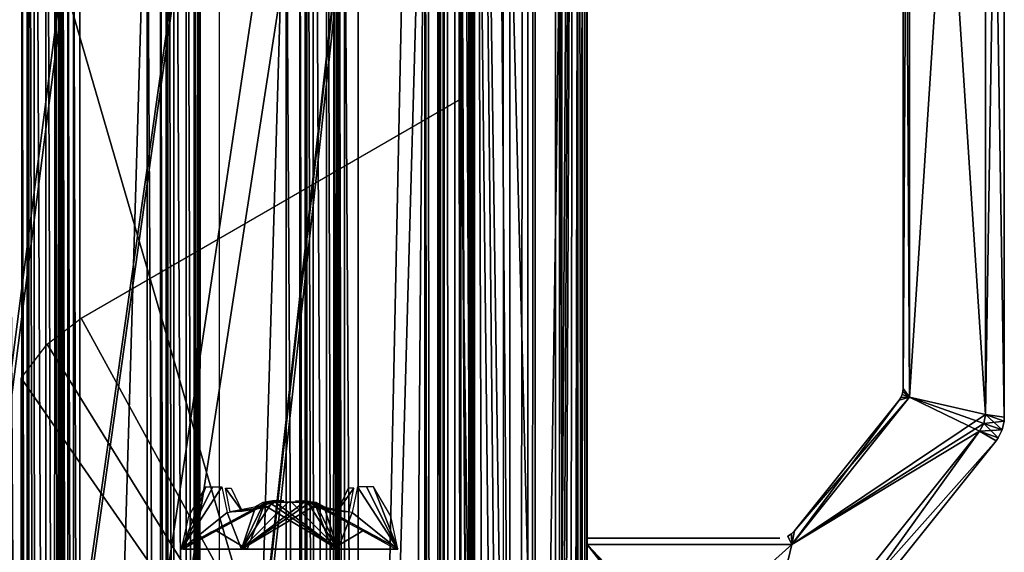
# Model space of a CAD drawing. Header units: millimetres. Extents: x -98 to 98, y -500 to 506.
# Tile 65 of 106: x 20 to 98, y 144 to 186. Entities that reach past the tile are written whole.
import ezdxf

# ---------------------------------------------------------------- set-up
doc = ezdxf.new("R2010")
doc.units = ezdxf.units.MM
doc.header["$LTSCALE"] = 65.185185
for name, color, linetype in [('10', 7, 'CONTINUOUS'), ('1015', 7, 'CONTINUOUS'), ('1016', 7, 'CONTINUOUS'), ('1017', 7, 'CONTINUOUS'), ('1049', 7, 'CONTINUOUS'), ('1058', 7, 'CONTINUOUS'), ('1059', 7, 'CONTINUOUS'), ('1060', 7, 'CONTINUOUS'), ('1061', 7, 'CONTINUOUS'), ('1062', 7, 'CONTINUOUS'), ('1147', 7, 'CONTINUOUS'), ('1148', 7, 'CONTINUOUS'), ('1150', 7, 'CONTINUOUS'), ('1151', 7, 'CONTINUOUS'), ('1219', 7, 'CONTINUOUS'), ('1604', 7, 'CONTINUOUS'), ('1605', 7, 'CONTINUOUS'), ('1606', 7, 'CONTINUOUS'), ('1607', 7, 'CONTINUOUS'), ('1608', 7, 'CONTINUOUS'), ('1609', 7, 'CONTINUOUS'), ('1610', 7, 'CONTINUOUS'), ('1611', 7, 'CONTINUOUS'), ('1612', 7, 'CONTINUOUS'), ('1670', 7, 'CONTINUOUS'), ('196', 7, 'CONTINUOUS'), ('197', 7, 'CONTINUOUS'), ('198', 7, 'CONTINUOUS'), ('199', 7, 'CONTINUOUS'), ('2', 7, 'CONTINUOUS'), ('27', 7, 'CONTINUOUS'), ('32', 7, 'CONTINUOUS'), ('452', 7, 'CONTINUOUS'), ('455', 7, 'CONTINUOUS'), ('456', 7, 'CONTINUOUS'), ('463', 7, 'CONTINUOUS'), ('5', 7, 'CONTINUOUS'), ('658', 7, 'CONTINUOUS'), ('659', 7, 'CONTINUOUS'), ('661', 7, 'CONTINUOUS'), ('664', 7, 'CONTINUOUS'), ('665', 7, 'CONTINUOUS'), ('668', 7, 'CONTINUOUS'), ('670', 7, 'CONTINUOUS'), ('671', 7, 'CONTINUOUS'), ('675', 7, 'CONTINUOUS'), ('676', 7, 'CONTINUOUS'), ('681', 7, 'CONTINUOUS'), ('682', 7, 'CONTINUOUS'), ('683', 7, 'CONTINUOUS'), ('684', 7, 'CONTINUOUS'), ('689', 7, 'CONTINUOUS'), ('695', 7, 'CONTINUOUS'), ('696', 7, 'CONTINUOUS'), ('700', 7, 'CONTINUOUS'), ('758', 7, 'CONTINUOUS'), ('761', 7, 'CONTINUOUS'), ('766', 7, 'CONTINUOUS'), ('767', 7, 'CONTINUOUS'), ('768', 7, 'CONTINUOUS'), ('773', 7, 'CONTINUOUS'), ('774', 7, 'CONTINUOUS'), ('775', 7, 'CONTINUOUS'), ('868', 7, 'CONTINUOUS'), ('869', 7, 'CONTINUOUS'), ('870', 7, 'CONTINUOUS'), ('892', 7, 'CONTINUOUS'), ('893', 7, 'CONTINUOUS'), ('9', 7, 'CONTINUOUS')]:
    doc.layers.add(name, color=color, linetype=linetype)

msp = doc.modelspace()

# ---------------------------------------------------------------- linework, layer by layer
at = {"layer": '10', "color": 7, "linetype": 'CONTINUOUS'}
for points in [[(55.094, 434.525, -73), (18.5, 484.5, -73), (-62.5, -484.5, -73), (55.094, 434.525, -73)], [(55.094, 349.535, -73), (55.094, 434.525, -73), (-62.5, -484.5, -73), (55.094, 349.535, -73)], [(62.5, 346.145, -73), (55.094, 349.535, -73), (-62.5, -484.5, -73), (62.5, 346.145, -73)], [(28.241, 37.691, -73), (62.5, 346.145, -73), (-62.5, -484.5, -73), (28.241, 37.691, -73)], [(28.389, 38.249, -73), (62.5, 346.145, -73), (28.241, 37.691, -73), (28.389, 38.249, -73)], [(28.798, 38.621, -73), (62.5, 346.145, -73), (28.389, 38.249, -73), (28.798, 38.621, -73)], [(62.5, 55.285, -73), (62.5, 346.145, -73), (28.798, 38.621, -73), (62.5, 55.285, -73)]]:
    msp.add_3dface(points, dxfattribs=at)
at = {"layer": '1015', "color": 7, "linetype": 'CONTINUOUS'}
for points in [[(52.158, 212.092, -151.005), (46.884, 23.569, -151.005), (50.741, 20.15, -151.005), (52.158, 212.092, -151.005)], [(46.884, 23.569, -151.005), (52.158, 212.092, -151.005), (50.741, 207.25, -151.005), (46.884, 23.569, -151.005)], [(52.158, 15.308, -151.005), (52.158, 212.092, -151.005), (50.741, 20.15, -151.005), (52.158, 15.308, -151.005)], [(46.884, 203.831, -151.005), (46.884, 23.569, -151.005), (50.741, 207.25, -151.005), (46.884, 203.831, -151.005)]]:
    msp.add_3dface(points, dxfattribs=at)
at = {"layer": '1016', "color": 7, "linetype": 'CONTINUOUS'}
for points in [[(41.2, 202.935, -151.005), (35.886, 202.935, -151.005), (35.892, 24.465, -151.005), (41.2, 202.935, -151.005)], [(41.2, 202.935, -151.005), (35.892, 24.465, -151.005), (41.196, 24.465, -151.005), (41.2, 202.935, -151.005)]]:
    msp.add_3dface(points, dxfattribs=at)
at = {"layer": '1017', "color": 7, "linetype": 'CONTINUOUS'}
for points in [[(24.87, 202.935, -151.005), (24.888, 24.465, -151.005), (30.199, 202.935, -151.005), (24.87, 202.935, -151.005)], [(30.199, 202.935, -151.005), (24.888, 24.465, -151.005), (30.195, 24.465, -151.005), (30.199, 202.935, -151.005)]]:
    msp.add_3dface(points, dxfattribs=at)
at = {"layer": '1049', "color": 7, "linetype": 'CONTINUOUS'}
for points in [[(53.177, -479.8, -150.57), (53.179, 479.7, -150.568), (52.178, 413.7, -151.004), (53.177, -479.8, -150.57)], [(53.177, -479.8, -150.57), (53.621, -479.8, -149.51), (53.179, 479.7, -150.568), (53.177, -479.8, -150.57)], [(53.621, -479.8, -149.51), (53.621, 479.7, -149.51), (53.179, 479.7, -150.568), (53.621, -479.8, -149.51)], [(52.178, 413.7, -151.004), (52.178, 213.7, -151.004), (53.177, -479.8, -150.57), (52.178, 413.7, -151.004)], [(52.158, 212.092, -151.005), (52.178, 13.7, -151.004), (52.178, 213.7, -151.004), (52.158, 212.092, -151.005)], [(52.178, 13.7, -151.004), (53.177, -479.8, -150.57), (52.178, 213.7, -151.004), (52.178, 13.7, -151.004)], [(52.158, 15.308, -151.005), (52.178, 13.7, -151.004), (52.158, 212.092, -151.005), (52.158, 15.308, -151.005)]]:
    msp.add_3dface(points, dxfattribs=at)
at = {"layer": '1058', "color": 7, "linetype": 'CONTINUOUS'}
for points in [[(45.384, 203.272, -149.51), (45.821, 23.996, -150.56), (45.816, 203.403, -150.555), (45.384, 203.272, -149.51)], [(45.816, 203.403, -150.555), (46.884, 23.569, -151.005), (46.884, 203.831, -151.005), (45.816, 203.403, -150.555)], [(45.821, 23.996, -150.56), (46.884, 23.569, -151.005), (45.816, 203.403, -150.555), (45.821, 23.996, -150.56)], [(45.384, 203.272, -149.51), (45.384, 24.128, -149.51), (45.821, 23.996, -150.56), (45.384, 203.272, -149.51)]]:
    msp.add_3dface(points, dxfattribs=at)
at = {"layer": '1059', "color": 7, "linetype": 'CONTINUOUS'}
for points in [[(41.2, 202.935, -151.005), (41.196, 24.465, -151.005), (42.256, 24.465, -150.567), (41.2, 202.935, -151.005)], [(42.258, 202.935, -150.565), (41.2, 202.935, -151.005), (42.256, 24.465, -150.567), (42.258, 202.935, -150.565)], [(42.7, 24.465, -149.508), (42.258, 202.935, -150.565), (42.256, 24.465, -150.567), (42.7, 24.465, -149.508)], [(42.7, 24.465, -149.508), (42.7, 202.935, -149.508), (42.258, 202.935, -150.565), (42.7, 24.465, -149.508)]]:
    msp.add_3dface(points, dxfattribs=at)
at = {"layer": '1060', "color": 7, "linetype": 'CONTINUOUS'}
for points in [[(31.255, 24.465, -150.567), (30.199, 202.935, -151.005), (30.195, 24.465, -151.005), (31.255, 24.465, -150.567)], [(31.257, 202.935, -150.565), (30.199, 202.935, -151.005), (31.255, 24.465, -150.567), (31.257, 202.935, -150.565)], [(31.699, 24.465, -149.508), (31.257, 202.935, -150.565), (31.255, 24.465, -150.567), (31.699, 24.465, -149.508)], [(31.699, 24.465, -149.508), (31.699, 202.935, -149.508), (31.257, 202.935, -150.565), (31.699, 24.465, -149.508)]]:
    msp.add_3dface(points, dxfattribs=at)
at = {"layer": '1061', "color": 7, "linetype": 'CONTINUOUS'}
for points in [[(19.197, 204.223, -151.005), (19.197, 23.177, -151.005), (20.274, 23.722, -150.547), (19.197, 204.223, -151.005)], [(19.197, 204.223, -151.005), (20.274, 23.722, -150.547), (20.265, 203.682, -150.556), (19.197, 204.223, -151.005)], [(20.697, 23.89, -149.508), (20.697, 203.51, -149.508), (20.265, 203.682, -150.556), (20.697, 23.89, -149.508)], [(20.274, 23.722, -150.547), (20.697, 23.89, -149.508), (20.265, 203.682, -150.556), (20.274, 23.722, -150.547)]]:
    msp.add_3dface(points, dxfattribs=at)
at = {"layer": '1062', "color": 7, "linetype": 'CONTINUOUS'}
for points in [[(23.388, 202.95, -149.51), (23.388, 24.45, -149.51), (23.526, 24.457, -150.131), (23.388, 202.95, -149.51)], [(23.388, 202.95, -149.51), (23.526, 24.457, -150.131), (23.526, 202.943, -150.131), (23.388, 202.95, -149.51)], [(23.526, 24.457, -150.131), (23.909, 24.465, -150.644), (23.526, 202.943, -150.131), (23.526, 24.457, -150.131)], [(23.526, 202.943, -150.131), (23.909, 24.465, -150.644), (23.909, 202.935, -150.641), (23.526, 202.943, -150.131)], [(23.909, 202.935, -150.641), (23.909, 24.465, -150.644), (24.376, 24.465, -150.915), (23.909, 202.935, -150.641)], [(24.357, 202.935, -150.907), (23.909, 202.935, -150.641), (24.376, 24.465, -150.915), (24.357, 202.935, -150.907)], [(24.87, 202.935, -151.005), (24.357, 202.935, -150.907), (24.888, 24.465, -151.005), (24.87, 202.935, -151.005)], [(24.888, 24.465, -151.005), (24.357, 202.935, -150.907), (24.376, 24.465, -150.915), (24.888, 24.465, -151.005)]]:
    msp.add_3dface(points, dxfattribs=at)
at = {"layer": '1147', "color": 7, "linetype": 'CONTINUOUS'}
for points in [[(64.809, -476.8, -142.397), (64.809, 476.7, -142.397), (62.809, -476.8, -142.397), (64.809, -476.8, -142.397)], [(62.809, -476.8, -142.397), (64.809, 476.7, -142.397), (62.809, 476.7, -142.397), (62.809, -476.8, -142.397)]]:
    msp.add_3dface(points, dxfattribs=at)
at = {"layer": '1148', "color": 7, "linetype": 'CONTINUOUS'}
for points in [[(64.809, 476.7, -142.397), (64.809, -476.8, -142.397), (64.809, 479.7, -202.57), (64.809, 476.7, -142.397)], [(64.809, -476.8, -142.397), (64.809, -478.921, -143.276), (64.809, 479.7, -202.57), (64.809, -476.8, -142.397)], [(64.809, -479.8, -145.397), (64.809, -479.8, -202.57), (64.809, 479.7, -202.57), (64.809, -479.8, -145.397)], [(64.809, -478.921, -143.276), (64.809, -479.8, -145.397), (64.809, 479.7, -202.57), (64.809, -478.921, -143.276)]]:
    msp.add_3dface(points, dxfattribs=at)
at = {"layer": '1150', "color": 7, "linetype": 'CONTINUOUS'}
for points in [[(62.809, 479.7, -204.57), (64.223, 479.7, -203.984), (62.809, -479.8, -204.57), (62.809, 479.7, -204.57)], [(62.809, -479.8, -204.57), (64.223, 479.7, -203.984), (64.223, -479.8, -203.984), (62.809, -479.8, -204.57)], [(64.809, 479.7, -202.57), (64.809, -479.8, -202.57), (64.223, -479.8, -203.984), (64.809, 479.7, -202.57)], [(64.223, 479.7, -203.984), (64.809, 479.7, -202.57), (64.223, -479.8, -203.984), (64.223, 479.7, -203.984)]]:
    msp.add_3dface(points, dxfattribs=at)
at = {"layer": '1151', "color": 7, "linetype": 'CONTINUOUS'}
for points in [[(-58.35, -495.8, -334.63), (-58.35, 498.1, -334.63), (58.35, -495.8, -334.63), (-58.35, -495.8, -334.63)], [(58.35, -495.8, -334.63), (-58.35, 498.1, -334.63), (53.75, 484, -334.63), (58.35, -495.8, -334.63)], [(58.35, 484, -334.63), (58.35, -495.8, -334.63), (53.75, 484, -334.63), (58.35, 484, -334.63)]]:
    msp.add_3dface(points, dxfattribs=at)
at = {"layer": '1219', "color": 7, "linetype": 'CONTINUOUS'}
for points in [[(57, 342, -2), (62.5, -342, -2), (55.586, 341.414, -2), (57, 342, -2)], [(62.5, 342, -2), (62.5, -342, -2), (57, 342, -2), (62.5, 342, -2)], [(62.5, -342, -2), (55, 340, -2), (55.586, 341.414, -2), (62.5, -342, -2)], [(55, 179.618, -2), (55, 340, -2), (62.5, -342, -2), (55, 179.618, -2)], [(24.966, 162.278, -2), (55, 179.618, -2), (55, 107.45, -2), (24.966, 162.278, -2)], [(55, 107.45, -2), (55, 179.618, -2), (62.5, -342, -2), (55, 107.45, -2)], [(22.28, 160.217, -2), (24.966, 162.278, -2), (55, 107.45, -2), (22.28, 160.217, -2)], [(20.216, 157.534, -2), (22.28, 160.217, -2), (55, 107.45, -2), (20.216, 157.534, -2)], [(20.216, 129.534, -2), (20.216, 157.534, -2), (55, 107.45, -2), (20.216, 129.534, -2)]]:
    msp.add_3dface(points, dxfattribs=at)
at = {"layer": '1604', "linetype": 'CONTINUOUS'}
for points in [[(36.11, 148.954, -6.784), (36.517, 146.906, -8.715), (32.917, 144.007, -4.761), (36.11, 148.954, -6.784)], [(35.389, 148.954, -5.826), (36.11, 148.954, -6.784), (32.917, 144.007, -4.761), (35.389, 148.954, -5.826)], [(34.837, 148.954, -4.761), (35.389, 148.954, -5.826), (32.917, 144.007, -4.761), (34.837, 148.954, -4.761)], [(33.478, 146.617, -4.76), (34.837, 148.954, -4.761), (32.917, 144.007, -4.761), (33.478, 146.617, -4.76)], [(36.517, 146.906, -8.715), (38.732, 147.267, -9.718), (37.665, 144.007, -10.143), (36.517, 146.906, -8.715)], [(42.619, 147.727, -9.88), (43.043, 147.678, -9.833), (37.665, 144.007, -10.143), (42.619, 147.727, -9.88)], [(41.342, 147.727, -9.962), (42.619, 147.727, -9.88), (37.665, 144.007, -10.143), (41.342, 147.727, -9.962)], [(40.069, 147.727, -9.839), (41.342, 147.727, -9.962), (37.665, 144.007, -10.143), (40.069, 147.727, -9.839)], [(39.391, 147.615, -9.747), (40.069, 147.727, -9.839), (37.665, 144.007, -10.143), (39.391, 147.615, -9.747)], [(43.043, 147.678, -9.833), (43.497, 147.504, -9.818), (37.665, 144.007, -10.143), (43.043, 147.678, -9.833)], [(38.732, 147.267, -9.718), (39.391, 147.615, -9.747), (37.665, 144.007, -10.143), (38.732, 147.267, -9.718)], [(37.665, 144.007, -10.143), (43.497, 147.504, -9.818), (44.84, 144.007, -10.332), (37.665, 144.007, -10.143)], [(43.497, 147.504, -9.818), (47.261, 145.461, -8.614), (44.84, 144.007, -10.332), (43.497, 147.504, -9.818)], [(32.917, 144.007, -4.761), (36.517, 146.906, -8.715), (37.665, 144.007, -10.143), (32.917, 144.007, -4.761)], [(47.261, 145.461, -8.614), (49.902, 144.014, -5.111), (44.84, 144.007, -10.332), (47.261, 145.461, -8.614)]]:
    msp.add_3dface(points, dxfattribs=at)
at = {"layer": '1605', "linetype": 'CONTINUOUS'}
for points in [[(39.392, 147.591, 5.645), (35.777, 145.629, 0.64), (35.731, 145.604, 4.481), (39.392, 147.591, 5.645)], [(36.136, 145.824, 1.009), (35.777, 145.629, 0.64), (39.392, 147.591, 5.645), (36.136, 145.824, 1.009)], [(37.493, 146.56, 2.658), (36.136, 145.824, 1.009), (39.392, 147.591, 5.645), (37.493, 146.56, 2.658)], [(39.392, 147.591, 3.761), (37.493, 146.56, 2.658), (39.392, 147.591, 5.645), (39.392, 147.591, 3.761)], [(33.21, 144.236, 1.242), (35.731, 145.604, 4.481), (33.619, 144.457, 1.189), (33.21, 144.236, 1.242)], [(33.619, 144.457, 1.189), (35.731, 145.604, 4.481), (33.935, 144.629, 0.929), (33.619, 144.457, 1.189)], [(33.935, 144.629, 0.929), (35.731, 145.604, 4.481), (34.292, 144.823, 0.613), (33.935, 144.629, 0.929)], [(34.292, 144.823, 0.613), (35.731, 145.604, 4.481), (34.756, 145.075, 0.5), (34.292, 144.823, 0.613)], [(35.731, 145.604, 4.481), (35.265, 145.351, 0.5), (34.756, 145.075, 0.5), (35.731, 145.604, 4.481)], [(35.777, 145.629, 0.64), (35.265, 145.351, 0.5), (35.731, 145.604, 4.481), (35.777, 145.629, 0.64)]]:
    msp.add_3dface(points, dxfattribs=at)
at = {"layer": '1606', "linetype": 'CONTINUOUS'}
for points in [[(39.392, 147.591, 3.761), (39.392, 147.591, 5.645), (39.859, 147.774, 5.657), (39.392, 147.591, 3.761)], [(39.392, 147.591, 3.761), (39.859, 147.774, 5.657), (39.856, 147.773, 3.907), (39.392, 147.591, 3.761)], [(39.859, 147.774, 5.657), (40.347, 147.834, 5.705), (39.856, 147.773, 3.907), (39.859, 147.774, 5.657)], [(39.856, 147.773, 3.907), (40.347, 147.834, 5.705), (40.347, 147.834, 4.02), (39.856, 147.773, 3.907)]]:
    msp.add_3dface(points, dxfattribs=at)
at = {"layer": '1607', "linetype": 'CONTINUOUS'}
for points in [[(46.804, 145.824, -5.009), (47.163, 145.629, -4.64), (43.548, 147.591, -9.645), (46.804, 145.824, -5.009)], [(43.548, 147.591, -9.645), (47.163, 145.629, -4.64), (47.209, 145.604, -8.481), (43.548, 147.591, -9.645)], [(45.447, 146.56, -6.658), (46.804, 145.824, -5.009), (43.548, 147.591, -9.645), (45.447, 146.56, -6.658)], [(43.548, 147.591, -7.761), (45.447, 146.56, -6.658), (43.548, 147.591, -9.645), (43.548, 147.591, -7.761)], [(47.163, 145.629, -4.64), (47.675, 145.351, -4.5), (47.209, 145.604, -8.481), (47.163, 145.629, -4.64)], [(47.209, 145.604, -8.481), (47.675, 145.351, -4.5), (48.184, 145.075, -4.5), (47.209, 145.604, -8.481)], [(49.73, 144.236, -5.242), (47.209, 145.604, -8.481), (49.321, 144.457, -5.189), (49.73, 144.236, -5.242)], [(49.321, 144.457, -5.189), (47.209, 145.604, -8.481), (49.005, 144.629, -4.929), (49.321, 144.457, -5.189)], [(49.005, 144.629, -4.929), (47.209, 145.604, -8.481), (48.648, 144.823, -4.613), (49.005, 144.629, -4.929)], [(48.648, 144.823, -4.613), (47.209, 145.604, -8.481), (48.184, 145.075, -4.5), (48.648, 144.823, -4.613)]]:
    msp.add_3dface(points, dxfattribs=at)
at = {"layer": '1608', "linetype": 'CONTINUOUS'}
for points in [[(43.081, 147.774, -9.657), (42.593, 147.834, -9.705), (43.084, 147.773, -7.907), (43.081, 147.774, -9.657)], [(43.084, 147.773, -7.907), (42.593, 147.834, -9.705), (42.593, 147.834, -8.02), (43.084, 147.773, -7.907)], [(43.548, 147.591, -7.761), (43.548, 147.591, -9.645), (43.081, 147.774, -9.657), (43.548, 147.591, -7.761)], [(43.548, 147.591, -7.761), (43.081, 147.774, -9.657), (43.084, 147.773, -7.907), (43.548, 147.591, -7.761)]]:
    msp.add_3dface(points, dxfattribs=at)
at = {"layer": '1609', "linetype": 'CONTINUOUS'}
for points in [[(46.182, 146.979, 4.665), (46.538, 148.834, 2.778), (45.238, 147.023, 2.826), (46.182, 146.979, 4.665)], [(45.238, 147.023, 2.826), (46.538, 148.834, 2.778), (46.096, 148.834, 2.013), (45.238, 147.023, 2.826)], [(44.261, 147.334, 5.481), (46.182, 146.979, 4.665), (43.314, 147.334, 3.84), (44.261, 147.334, 5.481)], [(43.314, 147.334, 3.84), (46.182, 146.979, 4.665), (45.238, 147.023, 2.826), (43.314, 147.334, 3.84)]]:
    msp.add_3dface(points, dxfattribs=at)
at = {"layer": '1610', "linetype": 'CONTINUOUS'}
for points in [[(42.84, 147.834, 5.665), (43.599, 147.699, 5.536), (41.94, 147.834, 4.106), (42.84, 147.834, 5.665)], [(41.94, 147.834, 4.106), (43.599, 147.699, 5.536), (42.696, 147.704, 4), (41.94, 147.834, 4.106)], [(44.261, 147.334, 5.481), (43.314, 147.334, 3.84), (42.696, 147.704, 4), (44.261, 147.334, 5.481)], [(43.599, 147.699, 5.536), (44.261, 147.334, 5.481), (42.696, 147.704, 4), (43.599, 147.699, 5.536)]]:
    msp.add_3dface(points, dxfattribs=at)
at = {"layer": '1611', "linetype": 'CONTINUOUS'}
for points in [[(36.758, 146.979, -8.665), (36.402, 148.834, -6.778), (37.702, 147.024, -6.825), (36.758, 146.979, -8.665)], [(37.702, 147.024, -6.825), (36.402, 148.834, -6.778), (36.844, 148.834, -6.013), (37.702, 147.024, -6.825)], [(38.679, 147.334, -9.481), (36.758, 146.979, -8.665), (39.626, 147.334, -7.84), (38.679, 147.334, -9.481)], [(39.626, 147.334, -7.84), (36.758, 146.979, -8.665), (37.702, 147.024, -6.825), (39.626, 147.334, -7.84)]]:
    msp.add_3dface(points, dxfattribs=at)
at = {"layer": '1612', "linetype": 'CONTINUOUS'}
for points in [[(38.679, 147.334, -9.481), (39.626, 147.334, -7.84), (40.244, 147.704, -8), (38.679, 147.334, -9.481)], [(39.341, 147.699, -9.536), (38.679, 147.334, -9.481), (40.244, 147.704, -8), (39.341, 147.699, -9.536)], [(40.1, 147.834, -9.665), (39.341, 147.699, -9.536), (41, 147.834, -8.106), (40.1, 147.834, -9.665)], [(41, 147.834, -8.106), (39.341, 147.699, -9.536), (40.244, 147.704, -8), (41, 147.834, -8.106)]]:
    msp.add_3dface(points, dxfattribs=at)
at = {"layer": '1670', "color": 7, "linetype": 'CONTINUOUS'}
for points in [[(80.234, 144.9, -28.5), (80.234, 144.9, -44.5), (65, 144.9, -28.5), (80.234, 144.9, -28.5)], [(65, 144.9, -28.5), (80.234, 144.9, -44.5), (65, 144.9, -44.5), (65, 144.9, -28.5)]]:
    msp.add_3dface(points, dxfattribs=at)
at = {"layer": '196', "color": 7, "linetype": 'CONTINUOUS'}
for points in [[(60.892, 483.7, -335.13), (60.892, -479.8, -205.07), (60.892, -479.8, -239.06), (60.892, 483.7, -335.13)], [(60.892, -483.8, -239.06), (60.892, 483.7, -335.13), (60.892, -479.8, -239.06), (60.892, -483.8, -239.06)], [(60.892, -483.8, -335.13), (60.892, 483.7, -335.13), (60.892, -483.8, -239.06), (60.892, -483.8, -335.13)], [(60.892, 479.7, -239.06), (60.892, -479.8, -205.07), (60.892, 483.7, -335.13), (60.892, 479.7, -239.06)], [(60.892, 479.7, -205.07), (60.892, -479.8, -205.07), (60.892, 479.7, -239.06), (60.892, 479.7, -205.07)]]:
    msp.add_3dface(points, dxfattribs=at)
at = {"layer": '197', "color": 7, "linetype": 'CONTINUOUS'}
for points in [[(53.978, 483.114, -337.13), (58.892, -483.8, -337.13), (53.392, 481.7, -337.13), (53.978, 483.114, -337.13)], [(55.392, 483.7, -337.13), (58.892, -483.8, -337.13), (53.978, 483.114, -337.13), (55.392, 483.7, -337.13)], [(58.892, 483.7, -337.13), (58.892, -483.8, -337.13), (55.392, 483.7, -337.13), (58.892, 483.7, -337.13)], [(58.892, -483.8, -337.13), (53.392, -481.8, -337.13), (53.392, 481.7, -337.13), (58.892, -483.8, -337.13)]]:
    msp.add_3dface(points, dxfattribs=at)
at = {"layer": '198', "color": 7, "linetype": 'CONTINUOUS'}
for points in [[(53.392, -481.8, -337.13), (53.392, -481.8, -335.13), (53.392, 481.7, -335.13), (53.392, -481.8, -337.13)], [(53.392, 481.7, -337.13), (53.392, -481.8, -337.13), (53.392, 481.7, -335.13), (53.392, 481.7, -337.13)]]:
    msp.add_3dface(points, dxfattribs=at)
at = {"layer": '199', "color": 7, "linetype": 'CONTINUOUS'}
for points in [[(58.892, -483.8, -337.13), (60.306, 483.7, -336.544), (60.306, -483.8, -336.544), (58.892, -483.8, -337.13)], [(58.892, 483.7, -337.13), (60.306, 483.7, -336.544), (58.892, -483.8, -337.13), (58.892, 483.7, -337.13)], [(60.306, 483.7, -336.544), (60.892, 483.7, -335.13), (60.306, -483.8, -336.544), (60.306, 483.7, -336.544)], [(60.892, 483.7, -335.13), (60.892, -483.8, -335.13), (60.306, -483.8, -336.544), (60.892, 483.7, -335.13)]]:
    msp.add_3dface(points, dxfattribs=at)
at = {"layer": '2', "color": 7, "linetype": 'CONTINUOUS'}
for points in [[(65, 346.145, -72.5), (65, 342, -2.5), (65, 55.383, -72.5), (65, 346.145, -72.5)], [(65, 342, -2.5), (65, -342, -2.5), (65, 37.433, -14.79), (65, 342, -2.5)], [(65, 55.383, -72.5), (65, 342, -2.5), (65, 38.392, -15.505), (65, 55.383, -72.5)], [(65, 38.392, -15.505), (65, 342, -2.5), (65, 38.043, -14.996), (65, 38.392, -15.505)], [(65, 38.043, -14.996), (65, 342, -2.5), (65, 37.433, -14.79), (65, 38.043, -14.996)]]:
    msp.add_3dface(points, dxfattribs=at)
at = {"layer": '27', "color": 7, "linetype": 'CONTINUOUS'}
for points in [[(64.268, 342, -0.732), (62.5, 342), (64.268, -342, -0.732), (64.268, 342, -0.732)], [(64.268, -342, -0.732), (62.5, 342), (62.5, -342), (64.268, -342, -0.732)], [(65, -342, -2.5), (65, 342, -2.5), (64.268, 342, -0.732), (65, -342, -2.5)], [(65, -342, -2.5), (64.268, 342, -0.732), (64.268, -342, -0.732), (65, -342, -2.5)]]:
    msp.add_3dface(points, dxfattribs=at)
at = {"layer": '32', "color": 7, "linetype": 'CONTINUOUS'}
for points in [[(62.5, 55.285, -75), (62.5, 346.145, -75), (64.268, 346.145, -74.268), (62.5, 55.285, -75)], [(62.5, 55.285, -75), (64.268, 346.145, -74.268), (62.751, 55.409, -74.987), (62.5, 55.285, -75)], [(62.751, 55.409, -74.987), (64.268, 346.145, -74.268), (63, 55.532, -74.949), (62.751, 55.409, -74.987)], [(63, 55.532, -74.949), (64.268, 346.145, -74.268), (64.268, 55.532, -74.268), (63, 55.532, -74.949)], [(64.268, 346.145, -74.268), (65, 346.145, -72.5), (64.268, 55.532, -74.268), (64.268, 346.145, -74.268)], [(64.268, 55.532, -74.268), (65, 346.145, -72.5), (64.949, 55.532, -73), (64.268, 55.532, -74.268)], [(64.949, 55.532, -73), (65, 346.145, -72.5), (64.987, 55.458, -72.751), (64.949, 55.532, -73)], [(65, 346.145, -72.5), (65, 55.383, -72.5), (64.987, 55.458, -72.751), (65, 346.145, -72.5)]]:
    msp.add_3dface(points, dxfattribs=at)
at = {"layer": '452', "color": 7, "linetype": 'CONTINUOUS'}
for points in [[(65, -345), (65, 345), (65, -345, 2), (65, -345)], [(65, 345), (65, 345, 2), (65, -345, 2), (65, 345)]]:
    msp.add_3dface(points, dxfattribs=at)
at = {"layer": '455', "color": 7, "linetype": 'CONTINUOUS'}
for points in [[(-65, -496.2), (-65, 496.2), (55.094, -434.525), (-65, -496.2)], [(55.094, -434.525), (-65, 496.2), (55.094, -349.535), (55.094, -434.525)], [(55.094, -349.535), (-65, 496.2), (65, -345), (55.094, -349.535)], [(65, -345), (-65, 496.2), (55.094, 349.535), (65, -345)], [(65, 345), (65, -345), (55.094, 349.535), (65, 345)]]:
    msp.add_3dface(points, dxfattribs=at)
at = {"layer": '456', "color": 7, "linetype": 'CONTINUOUS'}
for points in [[(-65, 496.2, 2), (-65, -496.2, 2), (55.094, 434.525, 2), (-65, 496.2, 2)], [(55.094, 434.525, 2), (-65, -496.2, 2), (55.094, 349.535, 2), (55.094, 434.525, 2)], [(55.094, 349.535, 2), (-65, -496.2, 2), (65, 345, 2), (55.094, 349.535, 2)], [(65, 345, 2), (-65, -496.2, 2), (55.094, -349.535, 2), (65, 345, 2)], [(65, -345, 2), (65, 345, 2), (55.094, -349.535, 2), (65, -345, 2)]]:
    msp.add_3dface(points, dxfattribs=at)
at = {"layer": '463', "linetype": 'CONTINUOUS'}
for points in [[(46.83, 148.954, 2.784), (46.423, 146.906, 4.716), (50.023, 144.007, 0.761), (46.83, 148.954, 2.784)], [(47.551, 148.954, 1.826), (46.83, 148.954, 2.784), (50.023, 144.007, 0.761), (47.551, 148.954, 1.826)], [(48.103, 148.954, 0.761), (47.551, 148.954, 1.826), (50.023, 144.007, 0.761), (48.103, 148.954, 0.761)], [(49.462, 146.617, 0.76), (48.103, 148.954, 0.761), (50.023, 144.007, 0.761), (49.462, 146.617, 0.76)], [(39.443, 147.504, 5.818), (35.679, 145.461, 4.614), (38.1, 144.007, 6.332), (39.443, 147.504, 5.818)], [(45.275, 144.007, 6.143), (39.443, 147.504, 5.818), (38.1, 144.007, 6.332), (45.275, 144.007, 6.143)], [(39.897, 147.678, 5.833), (39.443, 147.504, 5.818), (45.275, 144.007, 6.143), (39.897, 147.678, 5.833)], [(40.321, 147.727, 5.88), (39.897, 147.678, 5.833), (45.275, 144.007, 6.143), (40.321, 147.727, 5.88)], [(41.598, 147.727, 5.962), (40.321, 147.727, 5.88), (45.275, 144.007, 6.143), (41.598, 147.727, 5.962)], [(42.871, 147.727, 5.839), (41.598, 147.727, 5.962), (45.275, 144.007, 6.143), (42.871, 147.727, 5.839)], [(43.549, 147.615, 5.747), (42.871, 147.727, 5.839), (45.275, 144.007, 6.143), (43.549, 147.615, 5.747)], [(44.208, 147.267, 5.718), (43.549, 147.615, 5.747), (45.275, 144.007, 6.143), (44.208, 147.267, 5.718)], [(46.423, 146.906, 4.716), (44.208, 147.267, 5.718), (45.275, 144.007, 6.143), (46.423, 146.906, 4.716)], [(50.023, 144.007, 0.761), (46.423, 146.906, 4.716), (45.275, 144.007, 6.143), (50.023, 144.007, 0.761)], [(35.679, 145.461, 4.614), (33.038, 144.014, 1.111), (38.1, 144.007, 6.332), (35.679, 145.461, 4.614)]]:
    msp.add_3dface(points, dxfattribs=at)
at = {"layer": '5', "color": 7, "linetype": 'CONTINUOUS'}
for points in [[(63, 346.145, -2), (63, 346.145, -72.5), (63, 55.532, -72.5), (63, 346.145, -2)], [(63, 346.145, -2), (63, 55.532, -72.5), (63, 342.5, -2.5), (63, 346.145, -2)], [(63, 342.5, -2.5), (63, 55.532, -72.5), (63, 342, -2.5), (63, 342.5, -2.5)], [(63, 37.433, -14.79), (63, -37.433, -14.79), (63, 342, -2.5), (63, 37.433, -14.79)], [(63, 342, -2.5), (63, -37.433, -14.79), (63, -342, -2.5), (63, 342, -2.5)], [(63, 38.02, -14.98), (63, 37.433, -14.79), (63, 342, -2.5), (63, 38.02, -14.98)], [(63, 38.392, -15.505), (63, 38.02, -14.98), (63, 342, -2.5), (63, 38.392, -15.505)], [(63, 55.532, -72.5), (63, 38.392, -15.505), (63, 342, -2.5), (63, 55.532, -72.5)]]:
    msp.add_3dface(points, dxfattribs=at)
at = {"layer": '658', "color": 7, "linetype": 'CONTINUOUS'}
for points in [[(90.5, 247.369, -45), (96.5, 248.73, -45), (96.5, 154.67, -45), (90.5, 247.369, -45)], [(90.5, 156.031, -45), (90.5, 247.369, -45), (96.5, 154.67, -45), (90.5, 156.031, -45)], [(81.195, 144.4, -45), (90.5, 156.031, -45), (96.035, 153.345, -45), (81.195, 144.4, -45)], [(96.035, 153.345, -45), (90.5, 156.031, -45), (96.382, 153.967, -45), (96.035, 153.345, -45)], [(96.382, 153.967, -45), (90.5, 156.031, -45), (96.5, 154.67, -45), (96.382, 153.967, -45)], [(77.916, 130.696, -45), (81.195, 144.4, -45), (96.035, 153.345, -45), (77.916, 130.696, -45)], [(65, 144.4, -45), (81.195, 144.4, -45), (77.916, 130.696, -45), (65, 144.4, -45)], [(65, 129.9, -45), (65, 144.4, -45), (76.26, 129.9, -45), (65, 129.9, -45)], [(76.26, 129.9, -45), (65, 144.4, -45), (77.181, 130.103, -45), (76.26, 129.9, -45)], [(77.181, 130.103, -45), (65, 144.4, -45), (77.916, 130.696, -45), (77.181, 130.103, -45)]]:
    msp.add_3dface(points, dxfattribs=at)
at = {"layer": '659', "color": 7, "linetype": 'CONTINUOUS'}
for points in [[(96.5, 154.67, -28), (96.5, 248.73, -28), (90.5, 156.031, -28), (96.5, 154.67, -28)], [(90.5, 156.031, -28), (96.5, 248.73, -28), (90.5, 247.369, -28), (90.5, 156.031, -28)], [(81.195, 144.4, -28), (96.5, 154.67, -28), (90.5, 156.031, -28), (81.195, 144.4, -28)], [(96.382, 153.967, -28), (96.5, 154.67, -28), (81.195, 144.4, -28), (96.382, 153.967, -28)], [(96.035, 153.345, -28), (96.382, 153.967, -28), (81.195, 144.4, -28), (96.035, 153.345, -28)], [(77.916, 130.696, -28), (96.035, 153.345, -28), (81.195, 144.4, -28), (77.916, 130.696, -28)], [(65, 129.9, -28), (77.916, 130.696, -28), (81.195, 144.4, -28), (65, 129.9, -28)], [(65, 144.4, -28), (65, 129.9, -28), (81.195, 144.4, -28), (65, 144.4, -28)]]:
    msp.add_3dface(points, dxfattribs=at)
at = {"layer": '661', "color": 7, "linetype": 'CONTINUOUS'}
for points in [[(98, 154.452, -43.5), (98, 248.948, -43.5), (98, 154.452, -29.5), (98, 154.452, -43.5)], [(98, 248.948, -43.5), (98, 248.948, -29.5), (98, 154.452, -29.5), (98, 248.948, -43.5)]]:
    msp.add_3dface(points, dxfattribs=at)
at = {"layer": '664', "color": 7, "linetype": 'CONTINUOUS'}
for points in [[(97.343, 152.578, -43.5), (97.343, 152.578, -29.5), (78.901, 129.526, -29.5), (97.343, 152.578, -43.5)], [(78.901, 129.526, -43.5), (97.343, 152.578, -43.5), (78.901, 129.526, -29.5), (78.901, 129.526, -43.5)]]:
    msp.add_3dface(points, dxfattribs=at)
at = {"layer": '665', "color": 7, "linetype": 'CONTINUOUS'}
for points in [[(90, 156.732, -44.5), (90, 156.732, -28.5), (90, 246.668, -28.5), (90, 156.732, -44.5)], [(90, 156.732, -44.5), (90, 246.668, -28.5), (90, 246.668, -44.5), (90, 156.732, -44.5)]]:
    msp.add_3dface(points, dxfattribs=at)
at = {"layer": '668', "color": 7, "linetype": 'CONTINUOUS'}
for points in [[(81.405, 145.463, -28.5), (89.671, 155.795, -28.5), (89.671, 155.795, -44.5), (81.405, 145.463, -28.5)], [(81.405, 145.463, -44.5), (81.405, 145.463, -28.5), (89.671, 155.795, -44.5), (81.405, 145.463, -44.5)]]:
    msp.add_3dface(points, dxfattribs=at)
at = {"layer": '670', "color": 7, "linetype": 'CONTINUOUS'}
for points in [[(97.343, 152.578, -29.5), (96.035, 153.345, -28), (77.916, 130.696, -28), (97.343, 152.578, -29.5)], [(97.343, 152.578, -29.5), (97.52, 152.824, -29.485), (96.035, 153.345, -28), (97.343, 152.578, -29.5)], [(78.901, 129.526, -29.5), (97.343, 152.578, -29.5), (77.916, 130.696, -28), (78.901, 129.526, -29.5)]]:
    msp.add_3dface(points, dxfattribs=at)
at = {"layer": '671', "color": 7, "linetype": 'CONTINUOUS'}
for points in [[(98, 154.452, -29.5), (98, 248.948, -29.5), (96.5, 154.67, -28), (98, 154.452, -29.5)], [(96.5, 154.67, -28), (98, 248.948, -29.5), (96.5, 248.73, -28), (96.5, 154.67, -28)], [(97.985, 154.149, -29.485), (98, 154.452, -29.5), (96.5, 154.67, -28), (97.985, 154.149, -29.485)]]:
    msp.add_3dface(points, dxfattribs=at)
at = {"layer": '675', "color": 7, "linetype": 'CONTINUOUS'}
for points in [[(77.916, 130.696, -45), (96.035, 153.345, -45), (78.901, 129.526, -43.5), (77.916, 130.696, -45)], [(96.035, 153.345, -45), (97.343, 152.578, -43.5), (78.901, 129.526, -43.5), (96.035, 153.345, -45)], [(96.035, 153.345, -45), (97.52, 152.824, -43.515), (97.343, 152.578, -43.5), (96.035, 153.345, -45)]]:
    msp.add_3dface(points, dxfattribs=at)
at = {"layer": '676', "color": 7, "linetype": 'CONTINUOUS'}
for points in [[(96.5, 248.73, -45), (98, 248.948, -43.5), (98, 154.452, -43.5), (96.5, 248.73, -45)], [(96.5, 154.67, -45), (96.5, 248.73, -45), (98, 154.452, -43.5), (96.5, 154.67, -45)], [(97.985, 154.149, -43.515), (96.5, 154.67, -45), (98, 154.452, -43.5), (97.985, 154.149, -43.515)]]:
    msp.add_3dface(points, dxfattribs=at)
at = {"layer": '681', "color": 7, "linetype": 'CONTINUOUS'}
for points in [[(90.5, 156.031, -28), (90.5, 247.369, -28), (90, 156.732, -28.5), (90.5, 156.031, -28)], [(90, 156.732, -28.5), (90.5, 247.369, -28), (90, 246.668, -28.5), (90, 156.732, -28.5)], [(90.5, 156.031, -28), (90, 156.732, -28.5), (89.979, 156.48, -28.521), (90.5, 156.031, -28)], [(89.915, 156.236, -28.585), (90.5, 156.031, -28), (89.979, 156.48, -28.521), (89.915, 156.236, -28.585)]]:
    msp.add_3dface(points, dxfattribs=at)
at = {"layer": '682', "color": 7, "linetype": 'CONTINUOUS'}
for points in [[(81.195, 144.4, -28), (90.5, 156.031, -28), (81.405, 145.463, -28.5), (81.195, 144.4, -28)], [(81.405, 145.463, -28.5), (90.5, 156.031, -28), (89.671, 155.795, -28.5), (81.405, 145.463, -28.5)], [(89.671, 155.795, -28.5), (90.5, 156.031, -28), (89.813, 156.006, -28.521), (89.671, 155.795, -28.5)], [(89.813, 156.006, -28.521), (90.5, 156.031, -28), (89.915, 156.236, -28.585), (89.813, 156.006, -28.521)], [(80.884, 145.048, -28.648), (81.195, 144.4, -28), (81.166, 145.224, -28.538), (80.884, 145.048, -28.648)], [(81.166, 145.224, -28.538), (81.195, 144.4, -28), (81.405, 145.463, -28.5), (81.166, 145.224, -28.538)]]:
    msp.add_3dface(points, dxfattribs=at)
at = {"layer": '683', "color": 7, "linetype": 'CONTINUOUS'}
for points in [[(90.5, 156.031, -45), (81.195, 144.4, -45), (89.671, 155.795, -44.5), (90.5, 156.031, -45)], [(81.195, 144.4, -45), (81.405, 145.463, -44.5), (89.671, 155.795, -44.5), (81.195, 144.4, -45)], [(90.5, 156.031, -45), (89.671, 155.795, -44.5), (89.813, 156.006, -44.479), (90.5, 156.031, -45)], [(90.5, 156.031, -45), (89.813, 156.006, -44.479), (89.915, 156.236, -44.415), (90.5, 156.031, -45)], [(81.165, 145.224, -44.462), (81.195, 144.4, -45), (80.884, 145.048, -44.352), (81.165, 145.224, -44.462)], [(81.405, 145.463, -44.5), (81.195, 144.4, -45), (81.165, 145.224, -44.462), (81.405, 145.463, -44.5)]]:
    msp.add_3dface(points, dxfattribs=at)
at = {"layer": '684', "color": 7, "linetype": 'CONTINUOUS'}
for points in [[(90.5, 247.369, -45), (90.5, 156.031, -45), (90, 246.668, -44.5), (90.5, 247.369, -45)], [(90.5, 156.031, -45), (90, 156.732, -44.5), (90, 246.668, -44.5), (90.5, 156.031, -45)], [(90, 156.732, -44.5), (90.5, 156.031, -45), (89.979, 156.48, -44.479), (90, 156.732, -44.5)], [(90.5, 156.031, -45), (89.915, 156.236, -44.415), (89.979, 156.48, -44.479), (90.5, 156.031, -45)]]:
    msp.add_3dface(points, dxfattribs=at)
at = {"layer": '689', "color": 7, "linetype": 'CONTINUOUS'}
for points in [[(97.985, 154.149, -43.515), (98, 154.452, -43.5), (97.985, 154.149, -29.485), (97.985, 154.149, -43.515)], [(98, 154.452, -43.5), (98, 154.452, -29.5), (97.985, 154.149, -29.485), (98, 154.452, -43.5)], [(97.52, 152.824, -43.515), (97.831, 153.459, -43.551), (97.52, 152.824, -29.485), (97.52, 152.824, -43.515)], [(97.52, 152.824, -29.485), (97.831, 153.459, -43.551), (97.831, 153.459, -29.449), (97.52, 152.824, -29.485)], [(97.985, 154.149, -43.515), (97.985, 154.149, -29.485), (97.831, 153.459, -29.449), (97.985, 154.149, -43.515)], [(97.831, 153.459, -43.551), (97.985, 154.149, -43.515), (97.831, 153.459, -29.449), (97.831, 153.459, -43.551)], [(97.343, 152.578, -43.5), (97.52, 152.824, -43.515), (97.52, 152.824, -29.485), (97.343, 152.578, -43.5)], [(97.343, 152.578, -29.5), (97.343, 152.578, -43.5), (97.52, 152.824, -29.485), (97.343, 152.578, -29.5)]]:
    msp.add_3dface(points, dxfattribs=at)
at = {"layer": '695', "color": 7, "linetype": 'CONTINUOUS'}
for points in [[(97.985, 154.149, -29.485), (96.5, 154.67, -28), (96.382, 153.967, -28), (97.985, 154.149, -29.485)], [(97.831, 153.459, -29.449), (96.382, 153.967, -28), (96.035, 153.345, -28), (97.831, 153.459, -29.449)], [(97.52, 152.824, -29.485), (97.831, 153.459, -29.449), (96.035, 153.345, -28), (97.52, 152.824, -29.485)], [(97.831, 153.459, -29.449), (97.985, 154.149, -29.485), (96.382, 153.967, -28), (97.831, 153.459, -29.449)]]:
    msp.add_3dface(points, dxfattribs=at)
at = {"layer": '696', "color": 7, "linetype": 'CONTINUOUS'}
for points in [[(96.382, 153.967, -45), (96.5, 154.67, -45), (97.831, 153.459, -43.551), (96.382, 153.967, -45)], [(96.5, 154.67, -45), (97.985, 154.149, -43.515), (97.831, 153.459, -43.551), (96.5, 154.67, -45)], [(96.035, 153.345, -45), (96.382, 153.967, -45), (97.52, 152.824, -43.515), (96.035, 153.345, -45)], [(96.382, 153.967, -45), (97.831, 153.459, -43.551), (97.52, 152.824, -43.515), (96.382, 153.967, -45)]]:
    msp.add_3dface(points, dxfattribs=at)
at = {"layer": '700', "color": 7, "linetype": 'CONTINUOUS'}
for points in [[(90, 156.732, -28.5), (90, 156.732, -44.5), (89.979, 156.48, -44.479), (90, 156.732, -28.5)], [(89.979, 156.48, -28.521), (90, 156.732, -28.5), (89.979, 156.48, -44.479), (89.979, 156.48, -28.521)], [(89.671, 155.795, -28.5), (89.813, 156.006, -28.521), (89.671, 155.795, -44.5), (89.671, 155.795, -28.5)], [(89.671, 155.795, -44.5), (89.813, 156.006, -28.521), (89.813, 156.006, -44.479), (89.671, 155.795, -44.5)], [(89.813, 156.006, -28.521), (89.915, 156.236, -28.585), (89.813, 156.006, -44.479), (89.813, 156.006, -28.521)], [(89.813, 156.006, -44.479), (89.915, 156.236, -28.585), (89.915, 156.236, -44.415), (89.813, 156.006, -44.479)], [(89.915, 156.236, -28.585), (89.979, 156.48, -28.521), (89.915, 156.236, -44.415), (89.915, 156.236, -28.585)], [(89.915, 156.236, -44.415), (89.979, 156.48, -28.521), (89.979, 156.48, -44.479), (89.915, 156.236, -44.415)]]:
    msp.add_3dface(points, dxfattribs=at)
at = {"layer": '758', "color": 7, "linetype": 'CONTINUOUS'}
for points in [[(55.813, 479.7, -127.045), (55.643, 479.7, -126.56), (55.813, -479.8, -127.045), (55.813, 479.7, -127.045)], [(55.813, -479.8, -127.045), (55.643, 479.7, -126.56), (55.643, -479.8, -126.56), (55.813, -479.8, -127.045)], [(55.981, 479.7, -127.53), (55.813, 479.7, -127.045), (55.981, -479.8, -127.53), (55.981, 479.7, -127.53)], [(55.981, -479.8, -127.53), (55.813, 479.7, -127.045), (55.813, -479.8, -127.045), (55.981, -479.8, -127.53)]]:
    msp.add_3dface(points, dxfattribs=at)
at = {"layer": '761', "color": 7, "linetype": 'CONTINUOUS'}
for points in [[(55.981, 479.7, -127.53), (55.981, -479.8, -127.53), (56.096, 479.7, -149.513), (55.981, 479.7, -127.53)], [(56.096, 479.7, -149.513), (55.981, -479.8, -127.53), (56.096, 414.744, -149.488), (56.096, 479.7, -149.513)], [(56.096, 414.744, -149.488), (55.981, -479.8, -127.53), (56.096, 412.656, -149.488), (56.096, 414.744, -149.488)], [(56.096, 412.656, -149.488), (55.981, -479.8, -127.53), (56.096, 214.744, -149.488), (56.096, 412.656, -149.488)], [(56.096, 214.744, -149.488), (55.981, -479.8, -127.53), (56.096, 212.656, -149.488), (56.096, 214.744, -149.488)], [(56.096, 212.656, -149.488), (55.981, -479.8, -127.53), (56.096, 14.744, -149.488), (56.096, 212.656, -149.488)]]:
    msp.add_3dface(points, dxfattribs=at)
at = {"layer": '766', "color": 7, "linetype": 'CONTINUOUS'}
for points in [[(42.823, 249.95, -97.948), (42.737, 202.935, -133.98), (42.749, 49.95, -128.98), (42.823, 249.95, -97.948)], [(42.823, 49.95, -97.948), (42.823, 249.95, -97.948), (42.749, 49.95, -128.98), (42.823, 49.95, -97.948)], [(42.7, 202.935, -149.508), (42.7, 24.465, -149.508), (42.737, 202.935, -133.98), (42.7, 202.935, -149.508)], [(42.737, 202.935, -133.98), (42.7, 24.465, -149.508), (42.749, 49.95, -128.98), (42.737, 202.935, -133.98)]]:
    msp.add_3dface(points, dxfattribs=at)
at = {"layer": '767', "color": 7, "linetype": 'CONTINUOUS'}
for points in [[(31.747, 49.95, -128.98), (31.83, 249.95, -94.475), (31.736, 202.935, -133.98), (31.747, 49.95, -128.98)], [(31.83, 49.95, -94.475), (31.83, 249.95, -94.475), (31.747, 49.95, -128.98), (31.83, 49.95, -94.475)], [(31.699, 24.465, -149.508), (31.747, 49.95, -128.98), (31.736, 202.935, -133.98), (31.699, 24.465, -149.508)], [(31.699, 202.935, -149.508), (31.699, 24.465, -149.508), (31.736, 202.935, -133.98), (31.699, 202.935, -149.508)]]:
    msp.add_3dface(points, dxfattribs=at)
at = {"layer": '768', "color": 7, "linetype": 'CONTINUOUS'}
for points in [[(20.746, 49.95, -128.98), (20.834, 249.95, -92.052), (20.734, 203.496, -133.98), (20.746, 49.95, -128.98)], [(20.834, 49.95, -92.052), (20.834, 249.95, -92.052), (20.746, 49.95, -128.98), (20.834, 49.95, -92.052)], [(20.697, 203.51, -149.508), (20.697, 23.89, -149.508), (20.734, 203.496, -133.98), (20.697, 203.51, -149.508)], [(20.697, 23.89, -149.508), (20.746, 49.95, -128.98), (20.734, 203.496, -133.98), (20.697, 23.89, -149.508)]]:
    msp.add_3dface(points, dxfattribs=at)
at = {"layer": '773', "color": 7, "linetype": 'CONTINUOUS'}
for points in [[(45.192, 249.95, -97.964), (45.192, 49.95, -97.964), (45.308, 249.95, -128.98), (45.192, 249.95, -97.964)], [(45.308, 249.95, -128.98), (45.192, 49.95, -97.964), (45.327, 224.144, -133.98), (45.308, 249.95, -128.98)], [(45.327, 224.144, -133.98), (45.192, 49.95, -97.964), (45.327, 203.256, -133.98), (45.327, 224.144, -133.98)], [(45.192, 49.95, -97.964), (45.308, 49.95, -128.98), (45.384, 203.272, -149.51), (45.192, 49.95, -97.964)], [(45.327, 203.256, -133.98), (45.192, 49.95, -97.964), (45.384, 203.272, -149.51), (45.327, 203.256, -133.98)], [(45.384, 203.272, -149.51), (45.308, 49.95, -128.98), (45.327, 24.144, -133.98), (45.384, 203.272, -149.51)], [(45.384, 24.128, -149.51), (45.384, 203.272, -149.51), (45.327, 24.144, -133.98), (45.384, 24.128, -149.51)]]:
    msp.add_3dface(points, dxfattribs=at)
at = {"layer": '774', "color": 7, "linetype": 'CONTINUOUS'}
for points in [[(34.181, 49.95, -94.482), (34.328, 224.465, -133.98), (34.31, 249.95, -128.98), (34.181, 49.95, -94.482)], [(34.181, 249.95, -94.482), (34.181, 49.95, -94.482), (34.31, 249.95, -128.98), (34.181, 249.95, -94.482)], [(34.328, 202.935, -133.98), (34.328, 224.465, -133.98), (34.181, 49.95, -94.482), (34.328, 202.935, -133.98)], [(34.386, 202.935, -149.51), (34.328, 202.935, -133.98), (34.181, 49.95, -94.482), (34.386, 202.935, -149.51)], [(34.31, 49.95, -128.98), (34.386, 202.935, -149.51), (34.181, 49.95, -94.482), (34.31, 49.95, -128.98)], [(34.328, 24.465, -133.98), (34.386, 202.935, -149.51), (34.31, 49.95, -128.98), (34.328, 24.465, -133.98)], [(34.386, 24.465, -149.51), (34.386, 202.935, -149.51), (34.328, 24.465, -133.98), (34.386, 24.465, -149.51)]]:
    msp.add_3dface(points, dxfattribs=at)
at = {"layer": '775', "color": 7, "linetype": 'CONTINUOUS'}
for points in [[(23.174, 49.95, -92.055), (23.33, 224.447, -133.98), (23.312, 249.95, -128.98), (23.174, 49.95, -92.055)], [(23.174, 249.95, -92.055), (23.174, 49.95, -92.055), (23.312, 249.95, -128.98), (23.174, 249.95, -92.055)], [(23.33, 202.953, -133.98), (23.33, 224.447, -133.98), (23.174, 49.95, -92.055), (23.33, 202.953, -133.98)], [(23.388, 202.95, -149.51), (23.33, 202.953, -133.98), (23.174, 49.95, -92.055), (23.388, 202.95, -149.51)], [(23.312, 49.95, -128.98), (23.388, 202.95, -149.51), (23.174, 49.95, -92.055), (23.312, 49.95, -128.98)], [(23.388, 24.45, -149.51), (23.388, 202.95, -149.51), (23.312, 49.95, -128.98), (23.388, 24.45, -149.51)]]:
    msp.add_3dface(points, dxfattribs=at)
at = {"layer": '868', "color": 7, "linetype": 'CONTINUOUS'}
for points in [[(20.834, 249.95, -92.052), (20.834, 49.95, -92.052), (21.27, 49.95, -91.155), (20.834, 249.95, -92.052)], [(21.247, 249.95, -91.175), (20.834, 249.95, -92.052), (21.27, 49.95, -91.155), (21.247, 249.95, -91.175)], [(22.182, 249.95, -90.922), (21.247, 249.95, -91.175), (22.182, 49.95, -90.921), (22.182, 249.95, -90.922)], [(22.182, 49.95, -90.921), (21.247, 249.95, -91.175), (21.27, 49.95, -91.155), (22.182, 49.95, -90.921)], [(22.884, 249.95, -91.345), (22.182, 249.95, -90.922), (22.869, 49.95, -91.326), (22.884, 249.95, -91.345)], [(22.182, 249.95, -90.922), (22.182, 49.95, -90.921), (22.869, 49.95, -91.326), (22.182, 249.95, -90.922)], [(23.174, 49.95, -92.055), (22.884, 249.95, -91.345), (22.869, 49.95, -91.326), (23.174, 49.95, -92.055)], [(23.174, 49.95, -92.055), (23.174, 249.95, -92.055), (22.884, 249.95, -91.345), (23.174, 49.95, -92.055)]]:
    msp.add_3dface(points, dxfattribs=at)
at = {"layer": '869', "color": 7, "linetype": 'CONTINUOUS'}
for points in [[(31.83, 249.95, -94.475), (31.83, 49.95, -94.475), (32.307, 49.95, -93.546), (31.83, 249.95, -94.475)], [(32.303, 249.95, -93.549), (31.83, 249.95, -94.475), (32.307, 49.95, -93.546), (32.303, 249.95, -93.549)], [(33.277, 249.95, -93.366), (32.303, 249.95, -93.549), (33.277, 49.95, -93.365), (33.277, 249.95, -93.366)], [(33.277, 49.95, -93.365), (32.303, 249.95, -93.549), (32.307, 49.95, -93.546), (33.277, 49.95, -93.365)], [(33.92, 249.95, -93.821), (33.277, 249.95, -93.366), (33.906, 49.95, -93.801), (33.92, 249.95, -93.821)], [(33.277, 249.95, -93.366), (33.277, 49.95, -93.365), (33.906, 49.95, -93.801), (33.277, 249.95, -93.366)], [(34.181, 49.95, -94.482), (33.92, 249.95, -93.821), (33.906, 49.95, -93.801), (34.181, 49.95, -94.482)], [(34.181, 49.95, -94.482), (34.181, 249.95, -94.482), (33.92, 249.95, -93.821), (34.181, 49.95, -94.482)]]:
    msp.add_3dface(points, dxfattribs=at)
at = {"layer": '870', "color": 7, "linetype": 'CONTINUOUS'}
for points in [[(42.823, 249.95, -97.948), (42.823, 49.95, -97.948), (43.34, 49.95, -96.992), (42.823, 249.95, -97.948)], [(43.336, 249.95, -96.995), (42.823, 249.95, -97.948), (43.34, 49.95, -96.992), (43.336, 249.95, -96.995)], [(44.369, 249.95, -96.869), (43.336, 249.95, -96.995), (44.368, 49.95, -96.871), (44.369, 249.95, -96.869)], [(44.368, 49.95, -96.871), (43.336, 249.95, -96.995), (43.34, 49.95, -96.992), (44.368, 49.95, -96.871)], [(44.369, 249.95, -96.869), (44.368, 49.95, -96.871), (44.943, 49.95, -97.335), (44.369, 249.95, -96.869)], [(44.947, 249.95, -97.343), (44.369, 249.95, -96.869), (44.943, 49.95, -97.335), (44.947, 249.95, -97.343)], [(45.192, 49.95, -97.964), (44.947, 249.95, -97.343), (44.943, 49.95, -97.335), (45.192, 49.95, -97.964)], [(45.192, 49.95, -97.964), (45.192, 249.95, -97.964), (44.947, 249.95, -97.343), (45.192, 49.95, -97.964)]]:
    msp.add_3dface(points, dxfattribs=at)
at = {"layer": '892', "color": 7, "linetype": 'CONTINUOUS'}
for points in [[(53.7, -479.8, -126.889), (53.7, 479.7, -126.889), (53.621, -479.8, -149.51), (53.7, -479.8, -126.889)], [(53.621, -479.8, -149.51), (53.7, 479.7, -126.889), (53.621, 479.7, -149.51), (53.621, -479.8, -149.51)]]:
    msp.add_3dface(points, dxfattribs=at)
at = {"layer": '893', "color": 7, "linetype": 'CONTINUOUS'}
for points in [[(53.7, 479.7, -126.889), (53.7, -479.8, -126.889), (54.533, -479.8, -125.906), (53.7, 479.7, -126.889)], [(54.533, 479.7, -125.906), (53.7, 479.7, -126.889), (54.533, -479.8, -125.906), (54.533, 479.7, -125.906)], [(55.643, -479.8, -126.56), (55.643, 479.7, -126.56), (54.533, 479.7, -125.906), (55.643, -479.8, -126.56)], [(55.643, -479.8, -126.56), (54.533, 479.7, -125.906), (54.533, -479.8, -125.906), (55.643, -479.8, -126.56)]]:
    msp.add_3dface(points, dxfattribs=at)
at = {"layer": '9', "color": 7, "linetype": 'CONTINUOUS'}
for points in [[(20, -481, -75), (-62.5, 484.5, -75), (55.094, -434.525, -75), (20, -481, -75)], [(55.094, -434.525, -75), (-62.5, 484.5, -75), (55.094, -349.535, -75), (55.094, -434.525, -75)], [(55.094, -349.535, -75), (-62.5, 484.5, -75), (62.5, -346.145, -75), (55.094, -349.535, -75)], [(62.5, -346.145, -75), (-62.5, 484.5, -75), (28.241, -37.691, -75), (62.5, -346.145, -75)], [(28.241, -37.691, -75), (-62.5, 484.5, -75), (28.241, 37.725, -75), (28.241, -37.691, -75)], [(28.241, 37.725, -75), (-62.5, 484.5, -75), (28.394, 38.257, -75), (28.241, 37.725, -75)], [(28.394, 38.257, -75), (-62.5, 484.5, -75), (28.828, 38.636, -75), (28.394, 38.257, -75)], [(28.828, 38.636, -75), (-62.5, 484.5, -75), (62.5, 55.285, -75), (28.828, 38.636, -75)], [(62.5, 55.285, -75), (-62.5, 484.5, -75), (55.094, 349.535, -75), (62.5, 55.285, -75)], [(62.5, 346.145, -75), (62.5, 55.285, -75), (55.094, 349.535, -75), (62.5, 346.145, -75)]]:
    msp.add_3dface(points, dxfattribs=at)

doc.saveas('drawing.dxf')
